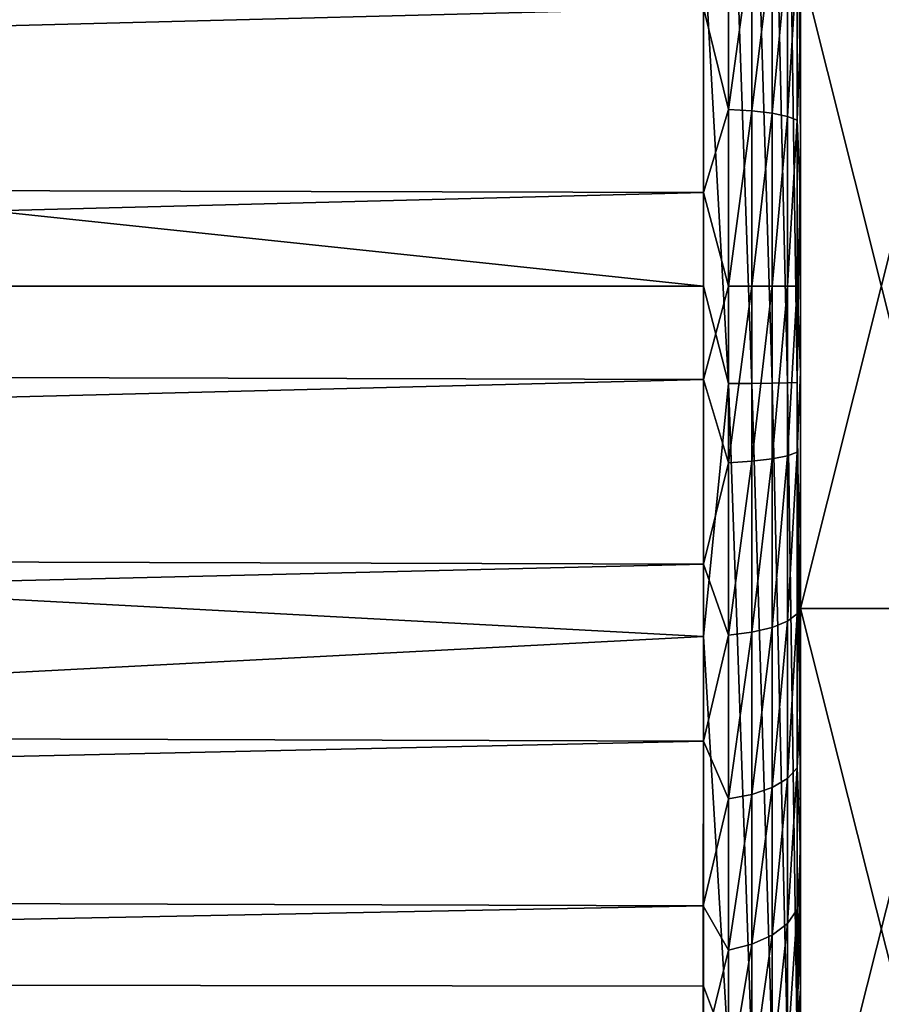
# Model space of a CAD drawing. Header units: millimetres. Extents: x -139 to 106, y -8 to 139.
# Tile 116 of 256: x -120.41 to -117.75, y 73.84 to 76.89. Entities that reach past the tile are written whole.
import ezdxf

# ---------------------------------------------------------------- set-up
doc = ezdxf.new("R2010")
doc.units = ezdxf.units.MM
doc.header["$LTSCALE"] = 53.842063
for name, color, linetype in [('105', 7, 'CONTINUOUS'), ('106', 7, 'CONTINUOUS'), ('111', 7, 'CONTINUOUS'), ('114', 7, 'CONTINUOUS'), ('119', 7, 'CONTINUOUS'), ('2', 7, 'CONTINUOUS'), ('98', 7, 'CONTINUOUS')]:
    doc.layers.add(name, color=color, linetype=linetype)

msp = doc.modelspace()

# ---------------------------------------------------------------- linework, layer by layer
at = {"layer": '105', "color": 8, "linetype": 'CONTINUOUS'}
for points in [[(-118, 77.3498, 28.4298), (-118.0101, 77.0755, 28.6169), (-118, 76.8494, 28.6018), (-118, 77.3498, 28.4298)], [(-118.2223, 77.1412, 28.819), (-118.2999, 76.922, 28.8929), (-118.2223, 76.6087, 28.9468), (-118.2223, 77.1412, 28.819)], [(-118.2223, 77.1412, 28.819), (-118.2223, 76.6087, 28.9468), (-118.1499, 77.1319, 28.7904), (-118.2223, 77.1412, 28.819)], [(-118.1499, 77.1319, 28.7904), (-118.2223, 76.6087, 28.9468), (-118.1499, 76.604, 28.9172), (-118.1499, 77.1319, 28.7904)], [(-118.1499, 77.1319, 28.7904), (-118.1499, 76.604, 28.9172), (-118.0877, 77.1171, 28.745), (-118.1499, 77.1319, 28.7904)], [(-118.0877, 77.1171, 28.745), (-118.1499, 76.604, 28.9172), (-118.0877, 76.5965, 28.87), (-118.0877, 77.1171, 28.745)], [(-118.0877, 77.1171, 28.745), (-118.0877, 76.5965, 28.87), (-118.04, 77.0979, 28.6858), (-118.0877, 77.1171, 28.745)], [(-118.04, 77.0979, 28.6858), (-118.0877, 76.5965, 28.87), (-118.04, 76.5868, 28.8086), (-118.04, 77.0979, 28.6858)], [(-118.04, 77.0979, 28.6858), (-118.04, 76.5868, 28.8086), (-118.0101, 77.0755, 28.6169), (-118.04, 77.0979, 28.6858)], [(-118.0101, 77.0755, 28.6169), (-118.04, 76.5868, 28.8086), (-118.0101, 76.5755, 28.737), (-118.0101, 77.0755, 28.6169)], [(-118.0101, 77.0755, 28.6169), (-118.0101, 76.5755, 28.737), (-118, 76.8494, 28.6018), (-118.0101, 77.0755, 28.6169)], [(-118.2999, 76.922, 28.8929), (-118.2999, 76.3518, 28.988), (-118.2223, 76.6087, 28.9468), (-118.2999, 76.922, 28.8929)], [(-118, 76.8494, 28.6018), (-118.0101, 76.5755, 28.737), (-118, 76.3274, 28.689), (-118, 76.8494, 28.6018)], [(-118.2223, 76.6087, 28.9468), (-118.2999, 76.3518, 28.988), (-118.2223, 76.0628, 28.9898), (-118.2223, 76.6087, 28.9468)], [(-118.2223, 76.6087, 28.9468), (-118.2223, 76.0628, 28.9898), (-118.1499, 76.604, 28.9172), (-118.2223, 76.6087, 28.9468)], [(-118.1499, 76.604, 28.9172), (-118.2223, 76.0628, 28.9898), (-118.1499, 76.0628, 28.9598), (-118.1499, 76.604, 28.9172)], [(-118.1499, 76.604, 28.9172), (-118.1499, 76.0628, 28.9598), (-118.0877, 76.5965, 28.87), (-118.1499, 76.604, 28.9172)], [(-118.0877, 76.5965, 28.87), (-118.1499, 76.0628, 28.9598), (-118.0877, 76.0628, 28.912), (-118.0877, 76.5965, 28.87)], [(-118.0877, 76.5965, 28.87), (-118.0877, 76.0628, 28.912), (-118.04, 76.5868, 28.8086), (-118.0877, 76.5965, 28.87)], [(-118.04, 76.5868, 28.8086), (-118.0877, 76.0628, 28.912), (-118.04, 76.0628, 28.8498), (-118.04, 76.5868, 28.8086)], [(-118.04, 76.5868, 28.8086), (-118.04, 76.0628, 28.8498), (-118.0101, 76.5755, 28.737), (-118.04, 76.5868, 28.8086)], [(-118.0101, 76.5755, 28.737), (-118.04, 76.0628, 28.8498), (-118.0101, 76.0628, 28.7773), (-118.0101, 76.5755, 28.737)], [(-118.0101, 76.5755, 28.737), (-118.0101, 76.0628, 28.7773), (-118, 76.3274, 28.689), (-118.0101, 76.5755, 28.737)], [(-118.2999, 76.3518, 28.988), (-118.2999, 75.7737, 28.988), (-118.2223, 76.0628, 28.9898), (-118.2999, 76.3518, 28.988)], [(-118, 76.3274, 28.689), (-118.0101, 76.0628, 28.7773), (-118, 75.7982, 28.6891), (-118, 76.3274, 28.689)], [(-118.2223, 76.0628, 28.9898), (-118.2999, 75.7737, 28.988), (-118.2223, 75.5168, 28.9468), (-118.2223, 76.0628, 28.9898)], [(-118.2223, 76.0628, 28.9898), (-118.2223, 75.5168, 28.9468), (-118.1499, 76.0628, 28.9598), (-118.2223, 76.0628, 28.9898)], [(-118.1499, 76.0628, 28.9598), (-118.2223, 75.5168, 28.9468), (-118.1499, 75.5215, 28.9172), (-118.1499, 76.0628, 28.9598)], [(-118.1499, 76.0628, 28.9598), (-118.1499, 75.5215, 28.9172), (-118.0877, 76.0628, 28.912), (-118.1499, 76.0628, 28.9598)], [(-118.0877, 76.0628, 28.912), (-118.1499, 75.5215, 28.9172), (-118.0877, 75.529, 28.87), (-118.0877, 76.0628, 28.912)], [(-118.0877, 76.0628, 28.912), (-118.0877, 75.529, 28.87), (-118.04, 76.0628, 28.8498), (-118.0877, 76.0628, 28.912)], [(-118.04, 76.0628, 28.8498), (-118.0877, 75.529, 28.87), (-118.04, 75.5387, 28.8086), (-118.04, 76.0628, 28.8498)], [(-118.04, 76.0628, 28.8498), (-118.04, 75.5387, 28.8086), (-118.0101, 76.0628, 28.7773), (-118.04, 76.0628, 28.8498)], [(-118.0101, 76.0628, 28.7773), (-118.04, 75.5387, 28.8086), (-118.0101, 75.5501, 28.737), (-118.0101, 76.0628, 28.7773)], [(-118.0101, 76.0628, 28.7773), (-118.0101, 75.5501, 28.737), (-118, 75.7982, 28.6891), (-118.0101, 76.0628, 28.7773)], [(-118.2999, 75.7737, 28.988), (-118.2999, 75.2036, 28.8929), (-118.2223, 75.5168, 28.9468), (-118.2999, 75.7737, 28.988)], [(-118, 75.7982, 28.6891), (-118.0101, 75.5501, 28.737), (-118, 75.2762, 28.6018), (-118, 75.7982, 28.6891)], [(-118.1499, 75.5215, 28.9172), (-118.1499, 74.9936, 28.7904), (-118.0877, 75.529, 28.87), (-118.1499, 75.5215, 28.9172)], [(-118.0877, 75.529, 28.87), (-118.1499, 74.9936, 28.7904), (-118.0877, 75.0084, 28.745), (-118.0877, 75.529, 28.87)], [(-118.0877, 75.529, 28.87), (-118.0877, 75.0084, 28.745), (-118.04, 75.5387, 28.8086), (-118.0877, 75.529, 28.87)], [(-118.04, 75.5387, 28.8086), (-118.0877, 75.0084, 28.745), (-118.04, 75.0276, 28.6858), (-118.04, 75.5387, 28.8086)], [(-118.04, 75.5387, 28.8086), (-118.04, 75.0276, 28.6858), (-118.0101, 75.5501, 28.737), (-118.04, 75.5387, 28.8086)], [(-118.0101, 75.5501, 28.737), (-118.04, 75.0276, 28.6858), (-118.0101, 75.05, 28.6169), (-118.0101, 75.5501, 28.737)], [(-118.0101, 75.5501, 28.737), (-118.0101, 75.05, 28.6169), (-118, 75.2762, 28.6018), (-118.0101, 75.5501, 28.737)], [(-118.2223, 75.5168, 28.9468), (-118.2999, 75.2036, 28.8929), (-118.2223, 74.9844, 28.819), (-118.2223, 75.5168, 28.9468)], [(-118.2223, 75.5168, 28.9468), (-118.2223, 74.9844, 28.819), (-118.1499, 75.5215, 28.9172), (-118.2223, 75.5168, 28.9468)], [(-118.1499, 75.5215, 28.9172), (-118.2223, 74.9844, 28.819), (-118.1499, 74.9936, 28.7904), (-118.1499, 75.5215, 28.9172)], [(-118, 75.2762, 28.6018), (-118.0101, 75.05, 28.6169), (-118, 74.7758, 28.4298), (-118, 75.2762, 28.6018)], [(-118.2999, 75.2036, 28.8929), (-118.2999, 74.6568, 28.7052), (-118.2223, 74.9844, 28.819), (-118.2999, 75.2036, 28.8929)], [(-118.04, 75.0276, 28.6858), (-118.04, 74.542, 28.4847), (-118.0101, 75.05, 28.6169), (-118.04, 75.0276, 28.6858)], [(-118.0101, 75.05, 28.6169), (-118.04, 74.542, 28.4847), (-118.0101, 74.5749, 28.4201), (-118.0101, 75.05, 28.6169)], [(-118.0101, 75.05, 28.6169), (-118.0101, 74.5749, 28.4201), (-118, 74.7758, 28.4298), (-118.0101, 75.05, 28.6169)], [(-118.0877, 75.0084, 28.745), (-118.0877, 74.5138, 28.5401), (-118.04, 75.0276, 28.6858), (-118.0877, 75.0084, 28.745)], [(-118.04, 75.0276, 28.6858), (-118.0877, 74.5138, 28.5401), (-118.04, 74.542, 28.4847), (-118.04, 75.0276, 28.6858)], [(-118.2223, 74.9844, 28.819), (-118.2999, 74.6568, 28.7052), (-118.2223, 74.4785, 28.6094), (-118.2223, 74.9844, 28.819)], [(-118.2223, 74.9844, 28.819), (-118.2223, 74.4785, 28.6094), (-118.1499, 74.9936, 28.7904), (-118.2223, 74.9844, 28.819)], [(-118.1499, 74.9936, 28.7904), (-118.2223, 74.4785, 28.6094), (-118.1499, 74.4921, 28.5827), (-118.1499, 74.9936, 28.7904)], [(-118.1499, 74.9936, 28.7904), (-118.1499, 74.4921, 28.5827), (-118.0877, 75.0084, 28.745), (-118.1499, 74.9936, 28.7904)], [(-118.0877, 75.0084, 28.745), (-118.1499, 74.4921, 28.5827), (-118.0877, 74.5138, 28.5401), (-118.0877, 75.0084, 28.745)], [(-118, 74.7758, 28.4298), (-118.0101, 74.5749, 28.4201), (-118, 74.3106, 28.1776), (-118, 74.7758, 28.4298)], [(-118.2999, 74.6568, 28.7052), (-118.3, 74.1485, 28.4301), (-118.2223, 74.4785, 28.6094), (-118.2999, 74.6568, 28.7052)], [(-118.04, 74.542, 28.4847), (-118.04, 74.0938, 28.21), (-118.0101, 74.5749, 28.4201), (-118.04, 74.542, 28.4847)], [(-118.0101, 74.5749, 28.4201), (-118.04, 74.0938, 28.21), (-118.0101, 74.1364, 28.1514), (-118.0101, 74.5749, 28.4201)], [(-118.0101, 74.5749, 28.4201), (-118.0101, 74.1364, 28.1514), (-118, 74.3106, 28.1776), (-118.0101, 74.5749, 28.4201)], [(-118.0877, 74.5138, 28.5401), (-118.0877, 74.0572, 28.2604), (-118.04, 74.542, 28.4847), (-118.0877, 74.5138, 28.5401)], [(-118.04, 74.542, 28.4847), (-118.0877, 74.0572, 28.2604), (-118.04, 74.0938, 28.21), (-118.04, 74.542, 28.4847)], [(-118.1499, 74.4921, 28.5827), (-118.1499, 74.0292, 28.299), (-118.0877, 74.5138, 28.5401), (-118.1499, 74.4921, 28.5827)], [(-118.0877, 74.5138, 28.5401), (-118.1499, 74.0292, 28.299), (-118.0877, 74.0572, 28.2604), (-118.0877, 74.5138, 28.5401)], [(-118.2223, 74.4785, 28.6094), (-118.3, 74.1485, 28.4301), (-118.2223, 74.0115, 28.3233), (-118.2223, 74.4785, 28.6094)], [(-118.2223, 74.4785, 28.6094), (-118.2223, 74.0115, 28.3233), (-118.1499, 74.4921, 28.5827), (-118.2223, 74.4785, 28.6094)], [(-118.1499, 74.4921, 28.5827), (-118.2223, 74.0115, 28.3233), (-118.1499, 74.0292, 28.299), (-118.1499, 74.4921, 28.5827)], [(-118, 74.3106, 28.1776), (-118.0101, 74.1364, 28.1514), (-118, 73.8931, 27.8522), (-118, 74.3106, 28.1776)], [(-118.3, 74.1485, 28.4301), (-118.3, 73.6923, 28.075), (-118.2223, 74.0115, 28.3233), (-118.3, 74.1485, 28.4301)], [(-118.04, 74.0938, 28.21), (-118.04, 73.6941, 27.8687), (-118.0101, 74.1364, 28.1514), (-118.04, 74.0938, 28.21)], [(-118.0101, 74.1364, 28.1514), (-118.04, 73.6941, 27.8687), (-118.0101, 73.7454, 27.8174), (-118.0101, 74.1364, 28.1514)], [(-118.0101, 74.1364, 28.1514), (-118.0101, 73.7454, 27.8174), (-118, 73.8931, 27.8522), (-118.0101, 74.1364, 28.1514)], [(-118.0877, 74.0572, 28.2604), (-118.0877, 73.6501, 27.9127), (-118.04, 74.0938, 28.21), (-118.0877, 74.0572, 28.2604)], [(-118.04, 74.0938, 28.21), (-118.0877, 73.6501, 27.9127), (-118.04, 73.6941, 27.8687), (-118.04, 74.0938, 28.21)], [(-118.1499, 74.0292, 28.299), (-118.1499, 73.6164, 27.9464), (-118.0877, 74.0572, 28.2604), (-118.1499, 74.0292, 28.299)], [(-118.0877, 74.0572, 28.2604), (-118.1499, 73.6164, 27.9464), (-118.0877, 73.6501, 27.9127), (-118.0877, 74.0572, 28.2604)], [(-118.2223, 74.0115, 28.3233), (-118.3, 73.6923, 28.075), (-118.2223, 73.5951, 27.9676), (-118.2223, 74.0115, 28.3233)], [(-118.2223, 74.0115, 28.3233), (-118.2223, 73.5951, 27.9676), (-118.1499, 74.0292, 28.299), (-118.2223, 74.0115, 28.3233)], [(-118.1499, 74.0292, 28.299), (-118.2223, 73.5951, 27.9676), (-118.1499, 73.6164, 27.9464), (-118.1499, 74.0292, 28.299)], [(-118, 73.8931, 27.8522), (-118.0101, 73.7454, 27.8174), (-118, 73.5352, 27.4624), (-118, 73.8931, 27.8522)]]:
    msp.add_3dface(points, dxfattribs=at)
at = {"layer": '106', "color": 8, "linetype": 'CONTINUOUS'}
for points in [[(-138.5, 76.403, 28.9834), (-118.2999, 76.922, 28.8929), (-138.5, 76.9662, 28.8814), (-138.5, 76.403, 28.9834)], [(-118.2999, 76.3518, 28.988), (-118.2999, 76.922, 28.8929), (-138.5, 76.403, 28.9834), (-118.2999, 76.3518, 28.988)], [(-138.5, 75.8307, 28.9923), (-118.2999, 76.3518, 28.988), (-138.5, 76.403, 28.9834), (-138.5, 75.8307, 28.9923)], [(-118.2999, 75.7737, 28.988), (-118.2999, 76.3518, 28.988), (-138.5, 75.8307, 28.9923), (-118.2999, 75.7737, 28.988)], [(-138.5, 75.2646, 28.9078), (-118.2999, 75.7737, 28.988), (-138.5, 75.8307, 28.9923), (-138.5, 75.2646, 28.9078)], [(-118.2999, 75.2036, 28.8929), (-118.2999, 75.7737, 28.988), (-138.5, 75.2646, 28.9078), (-118.2999, 75.2036, 28.8929)], [(-138.5, 74.7199, 28.7321), (-118.2999, 75.2036, 28.8929), (-138.5, 75.2646, 28.9078), (-138.5, 74.7199, 28.7321)], [(-118.2999, 74.6568, 28.7052), (-118.2999, 75.2036, 28.8929), (-138.5, 74.7199, 28.7321), (-118.2999, 74.6568, 28.7052)], [(-138.5, 74.211, 28.47), (-118.2999, 74.6568, 28.7052), (-138.5, 74.7199, 28.7321), (-138.5, 74.211, 28.47)], [(-118.3, 74.1485, 28.4301), (-118.2999, 74.6568, 28.7052), (-138.5, 74.211, 28.47), (-118.3, 74.1485, 28.4301)], [(-138.5, 73.7517, 28.1285), (-118.3, 74.1485, 28.4301), (-138.5, 74.211, 28.47), (-138.5, 73.7517, 28.1285)], [(-118.3, 73.6923, 28.075), (-118.3, 74.1485, 28.4301), (-138.5, 73.7517, 28.1285), (-118.3, 73.6923, 28.075)]]:
    msp.add_3dface(points, dxfattribs=at)
at = {"layer": '111', "color": 8, "linetype": 'CONTINUOUS'}
for points in [[(-138.5, 76.0628, -20), (-138.5, 78.1986, -19.8856), (-118.2998, 76.0627, -20), (-138.5, 76.0628, -20)], [(-118.2998, 76.0627, -20), (-138.5, 78.1986, -19.8856), (-118.2998, 77.1455, -19.9707), (-118.2998, 76.0627, -20)], [(-138.5, 73.9269, -19.8856), (-138.5, 76.0628, -20), (-118.2998, 74.98, -19.9707), (-138.5, 73.9269, -19.8856)], [(-118.2998, 74.98, -19.9707), (-138.5, 76.0628, -20), (-118.2998, 76.0627, -20), (-118.2998, 74.98, -19.9707)], [(-118.2998, 73.9004, -19.8828), (-138.5, 73.9269, -19.8856), (-118.2998, 74.98, -19.9707), (-118.2998, 73.9004, -19.8828)], [(-138.5, 71.8155, -19.5438), (-138.5, 73.9269, -19.8856), (-118.2998, 72.8271, -19.7365), (-138.5, 71.8155, -19.5438)], [(-118.2998, 72.8271, -19.7365), (-138.5, 73.9269, -19.8856), (-118.2998, 73.9004, -19.8828), (-118.2998, 72.8271, -19.7365)]]:
    msp.add_3dface(points, dxfattribs=at)
at = {"layer": '114', "color": 8, "linetype": 'CONTINUOUS'}
for points in [[(-118, 75.0666, 18.373), (-118, 77.0589, 18.373), (-118, 82.9747, 18.4478), (-118, 75.0666, 18.373)], [(-118, 69.2386, 18.4804), (-118, 75.0666, 18.373), (-118, 82.9747, 18.4478), (-118, 69.2386, 18.4804)], [(-118, 80.9878, 19.0746), (-118, 69.2386, 18.4804), (-118, 82.9747, 18.4478), (-118, 80.9878, 19.0746)], [(-118, 82.6482, -18.5674), (-118, 77.0589, -18.373), (-118, 70.3064, -18.8408), (-118, 82.6482, -18.5674)], [(-118, 80.6424, -19.1609), (-118, 82.6482, -18.5674), (-118, 70.3064, -18.8408), (-118, 80.6424, -19.1609)], [(-118, 71.1377, 19.0745), (-118, 69.2386, 18.4804), (-118, 80.9878, 19.0746), (-118, 71.1377, 19.0745)], [(-118, 80.6377, 19.1955), (-118, 71.1377, 19.0745), (-118, 80.9878, 19.0746), (-118, 80.6377, 19.1955)], [(-118, 78.585, -19.5385), (-118, 80.6424, -19.1609), (-118, 72.3364, -19.3449), (-118, 78.585, -19.5385)], [(-118, 72.3364, -19.3449), (-118, 80.6424, -19.1609), (-118, 70.3064, -18.8408), (-118, 72.3364, -19.3449)], [(-118, 71.488, 19.1954), (-118, 71.1377, 19.0745), (-118, 80.6377, 19.1955), (-118, 71.488, 19.1954)], [(-118, 80.467, 19.2793), (-118, 71.488, 19.1954), (-118, 80.6377, 19.1955), (-118, 80.467, 19.2793)], [(-118, 71.6588, 19.2794), (-118, 71.488, 19.1954), (-118, 80.467, 19.2793), (-118, 71.6588, 19.2794)], [(-118, 80.3025, 19.3778), (-118, 71.6588, 19.2794), (-118, 80.467, 19.2793), (-118, 80.3025, 19.3778)], [(-118, 71.8234, 19.378), (-118, 71.6588, 19.2794), (-118, 80.3025, 19.3778), (-118, 71.8234, 19.378)], [(-118, 80.1465, 19.4896), (-118, 71.8234, 19.378), (-118, 80.3025, 19.3778), (-118, 80.1465, 19.4896)], [(-118, 71.9794, 19.4899), (-118, 71.8234, 19.378), (-118, 80.1465, 19.4896), (-118, 71.9794, 19.4899)], [(-118, 80.0009, 19.6132), (-118, 71.9794, 19.4899), (-118, 80.1465, 19.4896), (-118, 80.0009, 19.6132)], [(-118, 72.125, 19.6136), (-118, 71.9794, 19.4899), (-118, 80.0009, 19.6132), (-118, 72.125, 19.6136)], [(-118, 79.7447, 19.8921), (-118, 72.125, 19.6136), (-118, 80.0009, 19.6132), (-118, 79.7447, 19.8921)], [(-118, 72.381, 19.8924), (-118, 72.125, 19.6136), (-118, 79.7447, 19.8921), (-118, 72.381, 19.8924)], [(-118, 79.5385, 20.2098), (-118, 72.381, 19.8924), (-118, 79.7447, 19.8921), (-118, 79.5385, 20.2098)], [(-118, 72.5871, 20.2097), (-118, 72.381, 19.8924), (-118, 79.5385, 20.2098), (-118, 72.5871, 20.2097)], [(-118, 79.4551, 20.3815), (-118, 72.5871, 20.2097), (-118, 79.5385, 20.2098), (-118, 79.4551, 20.3815)], [(-118, 72.7399, 20.5605), (-118, 72.6705, 20.3815), (-118, 79.4551, 20.3815), (-118, 72.7399, 20.5605)], [(-118, 79.3856, 20.5606), (-118, 72.7399, 20.5605), (-118, 79.4551, 20.3815), (-118, 79.3856, 20.5606)], [(-118, 72.6705, 20.3815), (-118, 72.5871, 20.2097), (-118, 79.4551, 20.3815), (-118, 72.6705, 20.3815)], [(-118, 79.3313, 20.7446), (-118, 72.7399, 20.5605), (-118, 79.3856, 20.5606), (-118, 79.3313, 20.7446)], [(-118, 72.7943, 20.7446), (-118, 72.7399, 20.5605), (-118, 79.3313, 20.7446), (-118, 72.7943, 20.7446)], [(-118, 79.2926, 20.9311), (-118, 72.7943, 20.7446), (-118, 79.3313, 20.7446), (-118, 79.2926, 20.9311)], [(-118, 72.833, 20.9311), (-118, 72.7943, 20.7446), (-118, 79.2926, 20.9311), (-118, 72.833, 20.9311)], [(-118, 79.2628, 21.3014), (-118, 72.833, 20.9311), (-118, 79.2926, 20.9311), (-118, 79.2628, 21.3014)], [(-118, 72.8628, 21.3014), (-118, 72.833, 20.9311), (-118, 79.2628, 21.3014), (-118, 72.8628, 21.3014)], [(-118, 72.8628, 23.4008), (-118, 72.8628, 21.3014), (-118, 79.2628, 23.4009), (-118, 72.8628, 23.4008)], [(-118, 79.2628, 23.4009), (-118, 72.8628, 21.3014), (-118, 79.2628, 21.3014), (-118, 79.2628, 23.4009)], [(-118, 72.8628, 25.5002), (-118, 72.8628, 23.4008), (-118, 79.2628, 23.4009), (-118, 72.8628, 25.5002)], [(-118, 72.8628, 25.5002), (-118, 79.2628, 25.5004), (-118, 79.22, 26.0214), (-118, 72.8628, 25.5002)], [(-118, 79.2628, 25.5004), (-118, 72.8628, 25.5002), (-118, 79.2628, 23.4009), (-118, 79.2628, 25.5004)], [(-118, 72.8628, 25.5002), (-118, 79.22, 26.0214), (-118, 72.9056, 26.0213), (-118, 72.8628, 25.5002)], [(-118, 79.22, 26.0214), (-118, 79.0911, 26.5339), (-118, 72.9056, 26.0213), (-118, 79.22, 26.0214)], [(-118, 79.0911, 26.5339), (-118, 78.9951, 26.7811), (-118, 73.0344, 26.5339), (-118, 79.0911, 26.5339)], [(-118, 79.0911, 26.5339), (-118, 73.0344, 26.5339), (-118, 72.9056, 26.0213), (-118, 79.0911, 26.5339)], [(-118, 78.9951, 26.7811), (-118, 78.8791, 27.0193), (-118, 73.1304, 26.7811), (-118, 78.9951, 26.7811)], [(-118, 78.9951, 26.7811), (-118, 73.1304, 26.7811), (-118, 73.0344, 26.5339), (-118, 78.9951, 26.7811)], [(-118, 78.8791, 27.0193), (-118, 78.5904, 27.4624), (-118, 73.2465, 27.0194), (-118, 78.8791, 27.0193)], [(-118, 78.8791, 27.0193), (-118, 73.2465, 27.0194), (-118, 73.1304, 26.7811), (-118, 78.8791, 27.0193)], [(-118, 78.5904, 27.4624), (-118, 78.2325, 27.8521), (-118, 73.5352, 27.4624), (-118, 78.5904, 27.4624)], [(-118, 78.5904, 27.4624), (-118, 73.5352, 27.4624), (-118, 73.2465, 27.0194), (-118, 78.5904, 27.4624)], [(-118, 76.4992, -19.6958), (-118, 78.585, -19.5385), (-118, 74.4085, -19.631), (-118, 76.4992, -19.6958)], [(-118, 74.4085, -19.631), (-118, 78.585, -19.5385), (-118, 72.3364, -19.3449), (-118, 74.4085, -19.631)], [(-118, 78.2325, 27.8521), (-118, 77.815, 28.1776), (-118, 73.8931, 27.8522), (-118, 78.2325, 27.8521)], [(-118, 78.2325, 27.8521), (-118, 73.8931, 27.8522), (-118, 73.5352, 27.4624), (-118, 78.2325, 27.8521)], [(-118, 77.815, 28.1776), (-118, 77.3498, 28.4298), (-118, 74.3106, 28.1776), (-118, 77.815, 28.1776)], [(-118, 77.815, 28.1776), (-118, 74.3106, 28.1776), (-118, 73.8931, 27.8522), (-118, 77.815, 28.1776)], [(-118, 77.3498, 28.4298), (-118, 76.8494, 28.6018), (-118, 74.7758, 28.4298), (-118, 77.3498, 28.4298)], [(-118, 77.3498, 28.4298), (-118, 74.7758, 28.4298), (-118, 74.3106, 28.1776), (-118, 77.3498, 28.4298)], [(-118, 77.0589, -18.373), (-118, 75.0666, -18.373), (-118, 70.3064, -18.8408), (-118, 77.0589, -18.373)], [(-118, 76.8494, 28.6018), (-118, 76.3274, 28.689), (-118, 75.2762, 28.6018), (-118, 76.8494, 28.6018)], [(-118, 76.8494, 28.6018), (-118, 75.2762, 28.6018), (-118, 74.7758, 28.4298), (-118, 76.8494, 28.6018)], [(-118, 76.3274, 28.689), (-118, 75.7982, 28.6891), (-118, 75.2762, 28.6018), (-118, 76.3274, 28.689)], [(-118, 73.086, 18.1576), (-118, 75.0666, 18.373), (-118, 67.4022, 17.6944), (-118, 73.086, 18.1576)], [(-118, 75.0666, 18.373), (-118, 69.2386, 18.4804), (-118, 67.4022, 17.6944), (-118, 75.0666, 18.373)], [(-118, 75.0666, -18.373), (-118, 73.086, -18.1576), (-118, 70.3064, -18.8408), (-118, 75.0666, -18.373)]]:
    msp.add_3dface(points, dxfattribs=at)
at = {"layer": '119', "color": 8, "linetype": 'CONTINUOUS'}
for points in [[(-118, 78.585, -19.5385), (-118, 76.4992, -19.6958), (-118.01, 77.8134, -19.7002), (-118, 78.585, -19.5385)], [(-118.2222, 75.7613, -19.9876), (-118.2998, 77.1455, -19.9707), (-118.2222, 77.8322, -19.9114), (-118.2222, 75.7613, -19.9876)], [(-118.2222, 75.7613, -19.9876), (-118.2222, 77.8322, -19.9114), (-118.1499, 75.7617, -19.9576), (-118.2222, 75.7613, -19.9876)], [(-118.1499, 75.7617, -19.9576), (-118.2222, 77.8322, -19.9114), (-118.1499, 77.8295, -19.8816), (-118.1499, 75.7617, -19.9576)], [(-118.1499, 75.7617, -19.9576), (-118.1499, 77.8295, -19.8816), (-118.0877, 75.7624, -19.91), (-118.1499, 75.7617, -19.9576)], [(-118.0877, 75.7624, -19.91), (-118.1499, 77.8295, -19.8816), (-118.0877, 77.8253, -19.8341), (-118.0877, 75.7624, -19.91)], [(-118.0877, 75.7624, -19.91), (-118.0877, 77.8253, -19.8341), (-118.04, 75.7634, -19.8479), (-118.0877, 75.7624, -19.91)], [(-118.04, 75.7634, -19.8479), (-118.0877, 77.8253, -19.8341), (-118.04, 77.8198, -19.7723), (-118.04, 75.7634, -19.8479)], [(-118.04, 75.7634, -19.8479), (-118.04, 77.8198, -19.7723), (-118.01, 75.7645, -19.7756), (-118.04, 75.7634, -19.8479)], [(-118.01, 75.7645, -19.7756), (-118.04, 77.8198, -19.7723), (-118.01, 77.8134, -19.7002), (-118.01, 75.7645, -19.7756)], [(-118, 76.4992, -19.6958), (-118.01, 75.7645, -19.7756), (-118.01, 77.8134, -19.7002), (-118, 76.4992, -19.6958)], [(-118.2998, 76.0627, -20), (-118.2998, 77.1455, -19.9707), (-118.2222, 75.7613, -19.9876), (-118.2998, 76.0627, -20)], [(-118, 76.4992, -19.6958), (-118, 74.4085, -19.631), (-118.01, 75.7645, -19.7756), (-118, 76.4992, -19.6958)], [(-118.2998, 74.98, -19.9707), (-118.2998, 76.0627, -20), (-118.2222, 75.7613, -19.9876), (-118.2998, 74.98, -19.9707)], [(-118.2223, 73.6936, -19.8489), (-118.2998, 74.98, -19.9707), (-118.2222, 75.7613, -19.9876), (-118.2223, 73.6936, -19.8489)], [(-118.2223, 73.6936, -19.8489), (-118.2222, 75.7613, -19.9876), (-118.1499, 73.6972, -19.8192), (-118.2223, 73.6936, -19.8489)], [(-118.1499, 73.6972, -19.8192), (-118.2222, 75.7613, -19.9876), (-118.1499, 75.7617, -19.9576), (-118.1499, 73.6972, -19.8192)], [(-118.0877, 73.7028, -19.7719), (-118.1499, 75.7617, -19.9576), (-118.0877, 75.7624, -19.91), (-118.0877, 73.7028, -19.7719)], [(-118.1499, 73.6972, -19.8192), (-118.1499, 75.7617, -19.9576), (-118.0877, 73.7028, -19.7719), (-118.1499, 73.6972, -19.8192)], [(-118.04, 73.7102, -19.7102), (-118.0877, 75.7624, -19.91), (-118.04, 75.7634, -19.8479), (-118.04, 73.7102, -19.7102)], [(-118.0877, 73.7028, -19.7719), (-118.0877, 75.7624, -19.91), (-118.04, 73.7102, -19.7102), (-118.0877, 73.7028, -19.7719)], [(-118.01, 73.7188, -19.6384), (-118.04, 75.7634, -19.8479), (-118.01, 75.7645, -19.7756), (-118.01, 73.7188, -19.6384)], [(-118.04, 73.7102, -19.7102), (-118.04, 75.7634, -19.8479), (-118.01, 73.7188, -19.6384), (-118.04, 73.7102, -19.7102)], [(-118, 74.4085, -19.631), (-118.01, 73.7188, -19.6384), (-118.01, 75.7645, -19.7756), (-118, 74.4085, -19.631)], [(-118.2998, 73.9004, -19.8828), (-118.2998, 74.98, -19.9707), (-118.2223, 73.6936, -19.8489), (-118.2998, 73.9004, -19.8828)], [(-118, 74.4085, -19.631), (-118, 72.3364, -19.3449), (-118.01, 73.7188, -19.6384), (-118, 74.4085, -19.631)], [(-118.2998, 72.8271, -19.7365), (-118.2998, 73.9004, -19.8828), (-118.2223, 73.6936, -19.8489), (-118.2998, 72.8271, -19.7365)]]:
    msp.add_3dface(points, dxfattribs=at)
at = {"layer": '2', "linetype": 'CONTINUOUS'}
for points in [[(-118, 75.0666, 18.373), (-117.5, 77.0588, 18.373), (-118, 77.0589, 18.373), (-118, 75.0666, 18.373)], [(-117.5, 75.0666, 18.373), (-117.5, 77.0588, 18.373), (-118, 75.0666, 18.373), (-117.5, 75.0666, 18.373)], [(-117.5, 73.0859, 18.1576), (-117.5, 75.0666, 18.373), (-118, 73.086, 18.1576), (-117.5, 73.0859, 18.1576)], [(-118, 73.086, 18.1576), (-117.5, 75.0666, 18.373), (-118, 75.0666, 18.373), (-118, 73.086, 18.1576)]]:
    msp.add_3dface(points, dxfattribs=at)
at = {"layer": '98', "linetype": 'CONTINUOUS'}
for points in [[(-117.5, 77.0589, -18.373), (-117.5, 75.0667, -18.373), (-118, 77.0589, -18.373), (-117.5, 77.0589, -18.373)], [(-118, 77.0589, -18.373), (-117.5, 75.0667, -18.373), (-118, 75.0666, -18.373), (-118, 77.0589, -18.373)], [(-117.5, 75.0667, -18.373), (-117.5, 73.086, -18.1576), (-118, 75.0666, -18.373), (-117.5, 75.0667, -18.373)], [(-118, 75.0666, -18.373), (-117.5, 73.086, -18.1576), (-118, 73.086, -18.1576), (-118, 75.0666, -18.373)]]:
    msp.add_3dface(points, dxfattribs=at)

doc.saveas('drawing.dxf')
